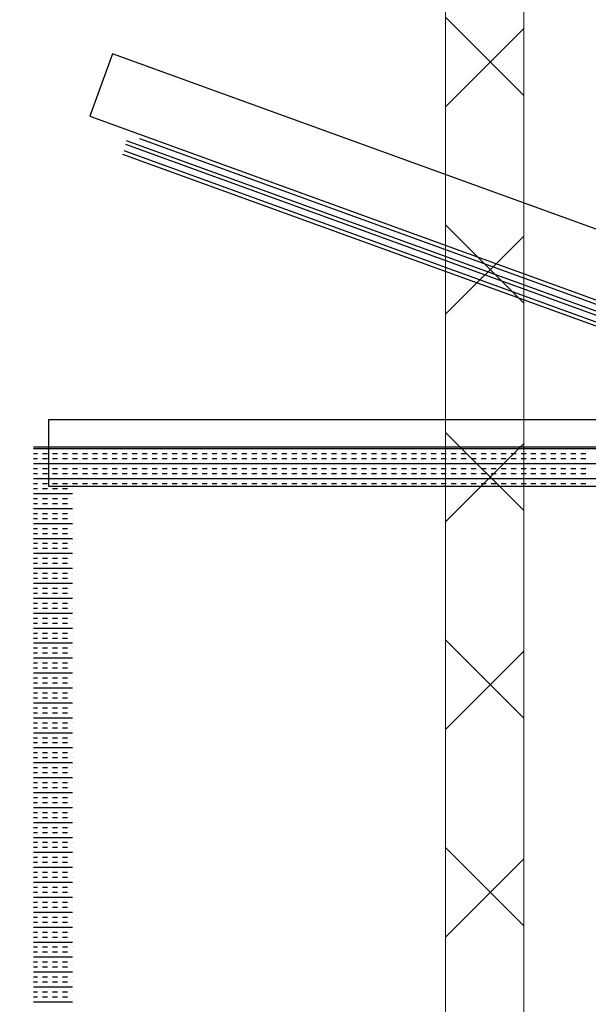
# Model space of a CAD drawing. Header units: millimetres. Extents: x -11575 to 52845, y -36266 to 23021.
# Tile 136 of 184: x 46679 to 47042, y 11729 to 12357. Entities that reach past the tile are written whole.
import ezdxf

# ---------------------------------------------------------------- set-up
doc = ezdxf.new("R2010")
doc.units = ezdxf.units.MM
doc.header["$MEASUREMENT"] = 0
doc.layers.add('GREY SCALE', color=9, linetype='Continuous', true_color=0x808080)
doc.layers.add('GREYSCALE', color=9, linetype='Continuous', lineweight=0, true_color=0x808080)
doc.layers.add('M-MEP-ELCT-TRUNKING', color=7, linetype='Continuous', lineweight=20, true_color=0x960000)

# ---------------------------------------------------------------- blocks, each defined once
blk = doc.blocks.new('FLOOR PLAN')
at = {"layer": 'GREYSCALE', "color": 0, "lineweight": -2}
for p, q in [((16737.83, 12335.64), (16723.38, 12295.83)), ((17364.8, 12108.04), (16737.83, 12335.64)), ((16723.38, 12295.83), (17350.35, 12068.23)), ((16755, 12281.58), (17316.95, 12077.58)), ((16746.02, 12277.86), (17321.45, 12068.96)), ((17322.21, 12071.05), (16746.78, 12279.95)), ((17318.43, 12063.01), (16744.52, 12271.36)), ((17319.21, 12065.16), (16745.3, 12273.5)), ((17363.9, 12101.9), (16696.89, 12101.9)), ((16696.89, 12101.9), (16696.89, 12059.55)), ((16687.27, 12084.61), (17388.96, 12084.61)), ((16687.27, 12083.42), (17388.96, 12083.42)), ((16687.27, 12080.24), (16689.97, 12080.24)), ((16693.15, 12080.24), (16696.33, 12080.24)), ((16699.51, 12080.24), (16702.7, 12080.24)), ((16705.88, 12080.24), (16709.06, 12080.24)), ((16712.25, 12080.24), (16715.43, 12080.24)), ((16718.61, 12080.24), (16721.79, 12080.24)), ((16724.98, 12080.24), (16728.16, 12080.24)), ((16731.34, 12080.24), (16734.52, 12080.24)), ((16737.71, 12080.24), (16740.89, 12080.24)), ((16744.07, 12080.24), (16747.26, 12080.24)), ((16750.44, 12080.24), (16753.62, 12080.24)), ((16756.8, 12080.24), (16759.99, 12080.24)), ((16763.17, 12080.24), (16766.35, 12080.24)), ((16769.53, 12080.24), (16772.72, 12080.24)), ((16775.9, 12080.24), (16779.08, 12080.24)), ((16782.26, 12080.24), (16785.45, 12080.24)), ((16788.63, 12080.24), (16791.81, 12080.24)), ((16795, 12080.24), (16798.18, 12080.24)), ((16801.36, 12080.24), (16804.54, 12080.24)), ((16807.73, 12080.24), (16810.91, 12080.24)), ((16814.09, 12080.24), (16817.27, 12080.24)), ((16820.46, 12080.24), (16823.64, 12080.24)), ((16826.82, 12080.24), (16830.01, 12080.24)), ((16833.19, 12080.24), (16836.37, 12080.24)), ((16839.55, 12080.24), (16842.74, 12080.24)), ((16845.92, 12080.24), (16849.1, 12080.24)), ((16852.28, 12080.24), (16855.47, 12080.24)), ((16858.65, 12080.24), (16861.83, 12080.24)), ((16865.01, 12080.24), (16868.2, 12080.24)), ((16871.38, 12080.24), (16874.56, 12080.24)), ((16877.75, 12080.24), (16880.93, 12080.24)), ((16884.11, 12080.24), (16887.29, 12080.24)), ((16890.48, 12080.24), (16893.66, 12080.24)), ((16896.84, 12080.24), (16900.02, 12080.24)), ((16903.21, 12080.24), (16906.39, 12080.24)), ((16909.57, 12080.24), (16912.76, 12080.24)), ((16915.94, 12080.24), (16919.12, 12080.24)), ((16922.3, 12080.24), (16925.49, 12080.24)), ((16928.67, 12080.24), (16931.85, 12080.24)), ((16935.03, 12080.24), (16938.22, 12080.24)), ((16941.4, 12080.24), (16944.58, 12080.24)), ((16947.76, 12080.24), (16950.95, 12080.24)), ((16954.13, 12080.24), (16957.31, 12080.24)), ((16960.5, 12080.24), (16963.68, 12080.24)), ((16966.86, 12080.24), (16970.04, 12080.24)), ((16973.23, 12080.24), (16976.41, 12080.24)), ((16979.59, 12080.24), (16982.77, 12080.24)), ((16985.96, 12080.24), (16989.14, 12080.24)), ((16992.32, 12080.24), (16995.51, 12080.24)), ((16998.69, 12080.24), (17001.87, 12080.24)), ((17005.05, 12080.24), (17008.24, 12080.24)), ((17011.42, 12080.24), (17014.6, 12080.24)), ((17017.78, 12080.24), (17020.97, 12080.24)), ((17024.15, 12080.24), (17027.33, 12080.24)), ((17030.51, 12080.24), (17033.7, 12080.24)), ((17036.88, 12080.24), (17040.06, 12080.24)), ((16687.27, 12077.05), (16689.97, 12077.05)), ((16687.27, 12073.87), (17388.96, 12073.87)), ((16693.15, 12077.05), (16696.33, 12077.05)), ((16699.51, 12077.05), (16702.7, 12077.05)), ((16705.88, 12077.05), (16709.06, 12077.05)), ((16712.25, 12077.05), (16715.43, 12077.05)), ((16718.61, 12077.05), (16721.79, 12077.05)), ((16724.98, 12077.05), (16728.16, 12077.05)), ((16731.34, 12077.05), (16734.52, 12077.05)), ((16737.71, 12077.05), (16740.89, 12077.05)), ((16744.07, 12077.05), (16747.26, 12077.05)), ((16750.44, 12077.05), (16753.62, 12077.05)), ((16756.8, 12077.05), (16759.99, 12077.05)), ((16763.17, 12077.05), (16766.35, 12077.05)), ((16769.53, 12077.05), (16772.72, 12077.05)), ((16775.9, 12077.05), (16779.08, 12077.05)), ((16782.26, 12077.05), (16785.45, 12077.05)), ((16788.63, 12077.05), (16791.81, 12077.05)), ((16795, 12077.05), (16798.18, 12077.05)), ((16801.36, 12077.05), (16804.54, 12077.05)), ((16807.73, 12077.05), (16810.91, 12077.05)), ((16814.09, 12077.05), (16817.27, 12077.05)), ((16820.46, 12077.05), (16823.64, 12077.05)), ((16826.82, 12077.05), (16830.01, 12077.05)), ((16833.19, 12077.05), (16836.37, 12077.05)), ((16839.55, 12077.05), (16842.74, 12077.05)), ((16845.92, 12077.05), (16849.1, 12077.05)), ((16852.28, 12077.05), (16855.47, 12077.05)), ((16858.65, 12077.05), (16861.83, 12077.05)), ((16865.01, 12077.05), (16868.2, 12077.05)), ((16871.38, 12077.05), (16874.56, 12077.05)), ((16877.75, 12077.05), (16880.93, 12077.05)), ((16884.11, 12077.05), (16887.29, 12077.05)), ((16890.48, 12077.05), (16893.66, 12077.05)), ((16896.84, 12077.05), (16900.02, 12077.05)), ((16903.21, 12077.05), (16906.39, 12077.05)), ((16909.57, 12077.05), (16912.76, 12077.05)), ((16915.94, 12077.05), (16919.12, 12077.05)), ((16922.3, 12077.05), (16925.49, 12077.05)), ((16928.67, 12077.05), (16931.85, 12077.05)), ((16935.03, 12077.05), (16938.22, 12077.05)), ((16941.4, 12077.05), (16944.58, 12077.05)), ((16947.76, 12077.05), (16950.95, 12077.05)), ((16954.13, 12077.05), (16957.31, 12077.05)), ((16960.5, 12077.05), (16963.68, 12077.05)), ((16966.86, 12077.05), (16970.04, 12077.05)), ((16973.23, 12077.05), (16976.41, 12077.05)), ((16979.59, 12077.05), (16982.77, 12077.05)), ((16985.96, 12077.05), (16989.14, 12077.05)), ((16992.32, 12077.05), (16995.51, 12077.05)), ((16998.69, 12077.05), (17001.87, 12077.05)), ((17005.05, 12077.05), (17008.24, 12077.05)), ((17011.42, 12077.05), (17014.6, 12077.05)), ((17017.78, 12077.05), (17020.97, 12077.05)), ((17024.15, 12077.05), (17027.33, 12077.05)), ((17030.51, 12077.05), (17033.7, 12077.05)), ((17036.88, 12077.05), (17040.06, 12077.05)), ((16687.27, 12070.69), (16689.97, 12070.69)), ((16687.27, 12067.5), (16689.97, 12067.5)), ((16693.15, 12070.69), (16696.33, 12070.69)), ((16693.15, 12067.5), (16696.33, 12067.5)), ((16699.51, 12070.69), (16702.7, 12070.69)), ((16699.51, 12067.5), (16702.7, 12067.5)), ((16705.88, 12070.69), (16709.06, 12070.69)), ((16705.88, 12067.5), (16709.06, 12067.5)), ((16712.25, 12070.69), (16715.43, 12070.69)), ((16712.25, 12067.5), (16715.43, 12067.5)), ((16718.61, 12070.69), (16721.79, 12070.69)), ((16718.61, 12067.5), (16721.79, 12067.5)), ((16724.98, 12070.69), (16728.16, 12070.69)), ((16724.98, 12067.5), (16728.16, 12067.5)), ((16731.34, 12070.69), (16734.52, 12070.69)), ((16731.34, 12067.5), (16734.52, 12067.5)), ((16737.71, 12070.69), (16740.89, 12070.69)), ((16737.71, 12067.5), (16740.89, 12067.5)), ((16744.07, 12070.69), (16747.26, 12070.69)), ((16744.07, 12067.5), (16747.26, 12067.5)), ((16750.44, 12070.69), (16753.62, 12070.69)), ((16750.44, 12067.5), (16753.62, 12067.5)), ((16756.8, 12070.69), (16759.99, 12070.69)), ((16756.8, 12067.5), (16759.99, 12067.5)), ((16763.17, 12070.69), (16766.35, 12070.69)), ((16763.17, 12067.5), (16766.35, 12067.5)), ((16769.53, 12070.69), (16772.72, 12070.69)), ((16769.53, 12067.5), (16772.72, 12067.5)), ((16775.9, 12070.69), (16779.08, 12070.69)), ((16775.9, 12067.5), (16779.08, 12067.5)), ((16782.26, 12070.69), (16785.45, 12070.69)), ((16782.26, 12067.5), (16785.45, 12067.5)), ((16788.63, 12070.69), (16791.81, 12070.69)), ((16788.63, 12067.5), (16791.81, 12067.5)), ((16795, 12070.69), (16798.18, 12070.69)), ((16795, 12067.5), (16798.18, 12067.5)), ((16801.36, 12070.69), (16804.54, 12070.69)), ((16801.36, 12067.5), (16804.54, 12067.5)), ((16807.73, 12070.69), (16810.91, 12070.69)), ((16807.73, 12067.5), (16810.91, 12067.5)), ((16814.09, 12070.69), (16817.27, 12070.69)), ((16814.09, 12067.5), (16817.27, 12067.5)), ((16820.46, 12070.69), (16823.64, 12070.69)), ((16820.46, 12067.5), (16823.64, 12067.5)), ((16826.82, 12070.69), (16830.01, 12070.69)), ((16826.82, 12067.5), (16830.01, 12067.5)), ((16833.19, 12070.69), (16836.37, 12070.69)), ((16833.19, 12067.5), (16836.37, 12067.5)), ((16839.55, 12070.69), (16842.74, 12070.69)), ((16839.55, 12067.5), (16842.74, 12067.5)), ((16845.92, 12070.69), (16849.1, 12070.69)), ((16845.92, 12067.5), (16849.1, 12067.5)), ((16852.28, 12070.69), (16855.47, 12070.69)), ((16852.28, 12067.5), (16855.47, 12067.5)), ((16858.65, 12070.69), (16861.83, 12070.69)), ((16858.65, 12067.5), (16861.83, 12067.5)), ((16865.01, 12070.69), (16868.2, 12070.69)), ((16865.01, 12067.5), (16868.2, 12067.5)), ((16871.38, 12070.69), (16874.56, 12070.69)), ((16871.38, 12067.5), (16874.56, 12067.5)), ((16877.75, 12070.69), (16880.93, 12070.69)), ((16877.75, 12067.5), (16880.93, 12067.5)), ((16884.11, 12070.69), (16887.29, 12070.69)), ((16884.11, 12067.5), (16887.29, 12067.5)), ((16890.48, 12070.69), (16893.66, 12070.69)), ((16890.48, 12067.5), (16893.66, 12067.5)), ((16896.84, 12070.69), (16900.02, 12070.69)), ((16896.84, 12067.5), (16900.02, 12067.5)), ((16903.21, 12070.69), (16906.39, 12070.69)), ((16903.21, 12067.5), (16906.39, 12067.5)), ((16909.57, 12070.69), (16912.76, 12070.69)), ((16909.57, 12067.5), (16912.76, 12067.5)), ((16915.94, 12070.69), (16919.12, 12070.69)), ((16915.94, 12067.5), (16919.12, 12067.5)), ((16922.3, 12070.69), (16925.49, 12070.69)), ((16922.3, 12067.5), (16925.49, 12067.5)), ((16928.67, 12070.69), (16931.85, 12070.69)), ((16928.67, 12067.5), (16931.85, 12067.5)), ((16935.03, 12070.69), (16938.22, 12070.69)), ((16935.03, 12067.5), (16938.22, 12067.5)), ((16941.4, 12070.69), (16944.58, 12070.69)), ((16941.4, 12067.5), (16944.58, 12067.5)), ((16947.76, 12070.69), (16950.95, 12070.69)), ((16947.76, 12067.5), (16950.95, 12067.5)), ((16954.13, 12070.69), (16957.31, 12070.69)), ((16954.13, 12067.5), (16957.31, 12067.5)), ((16960.5, 12070.69), (16963.68, 12070.69)), ((16960.5, 12067.5), (16963.68, 12067.5)), ((16966.86, 12070.69), (16970.04, 12070.69)), ((16966.86, 12067.5), (16970.04, 12067.5)), ((16973.23, 12070.69), (16976.41, 12070.69)), ((16973.23, 12067.5), (16976.41, 12067.5)), ((16979.59, 12070.69), (16982.77, 12070.69)), ((16979.59, 12067.5), (16982.77, 12067.5)), ((16985.96, 12070.69), (16989.14, 12070.69)), ((16985.96, 12067.5), (16989.14, 12067.5)), ((16992.32, 12070.69), (16995.51, 12070.69)), ((16992.32, 12067.5), (16995.51, 12067.5)), ((16998.69, 12070.69), (17001.87, 12070.69)), ((16998.69, 12067.5), (17001.87, 12067.5)), ((17005.05, 12070.69), (17008.24, 12070.69)), ((17005.05, 12067.5), (17008.24, 12067.5)), ((17011.42, 12070.69), (17014.6, 12070.69)), ((17011.42, 12067.5), (17014.6, 12067.5)), ((17017.78, 12070.69), (17020.97, 12070.69)), ((17017.78, 12067.5), (17020.97, 12067.5)), ((17024.15, 12070.69), (17027.33, 12070.69)), ((17024.15, 12067.5), (17027.33, 12067.5)), ((17030.51, 12070.69), (17033.7, 12070.69)), ((17030.51, 12067.5), (17033.7, 12067.5)), ((17036.88, 12070.69), (17040.06, 12070.69)), ((17036.88, 12067.5), (17040.06, 12067.5)), ((16687.27, 12064.32), (17388.96, 12064.32)), ((16687.27, 12061.14), (16689.97, 12061.14)), ((16693.15, 12061.14), (16696.33, 12061.14)), ((16699.51, 12061.14), (16702.7, 12061.14)), ((16705.88, 12061.14), (16709.06, 12061.14)), ((16712.25, 12061.14), (16715.43, 12061.14)), ((16718.61, 12061.14), (16721.79, 12061.14)), ((16724.98, 12061.14), (16728.16, 12061.14)), ((16731.34, 12061.14), (16734.52, 12061.14)), ((16737.71, 12061.14), (16740.89, 12061.14)), ((16744.07, 12061.14), (16747.26, 12061.14)), ((16750.44, 12061.14), (16753.62, 12061.14)), ((16756.8, 12061.14), (16759.99, 12061.14)), ((16763.17, 12061.14), (16766.35, 12061.14)), ((16769.53, 12061.14), (16772.72, 12061.14)), ((16775.9, 12061.14), (16779.08, 12061.14)), ((16782.26, 12061.14), (16785.45, 12061.14)), ((16788.63, 12061.14), (16791.81, 12061.14)), ((16795, 12061.14), (16798.18, 12061.14)), ((16801.36, 12061.14), (16804.54, 12061.14)), ((16807.73, 12061.14), (16810.91, 12061.14)), ((16814.09, 12061.14), (16817.27, 12061.14)), ((16820.46, 12061.14), (16823.64, 12061.14)), ((16826.82, 12061.14), (16830.01, 12061.14)), ((16833.19, 12061.14), (16836.37, 12061.14)), ((16839.55, 12061.14), (16842.74, 12061.14)), ((16845.92, 12061.14), (16849.1, 12061.14)), ((16852.28, 12061.14), (16855.47, 12061.14)), ((16858.65, 12061.14), (16861.83, 12061.14)), ((16865.01, 12061.14), (16868.2, 12061.14)), ((16871.38, 12061.14), (16874.56, 12061.14)), ((16877.75, 12061.14), (16880.93, 12061.14)), ((16884.11, 12061.14), (16887.29, 12061.14)), ((16890.48, 12061.14), (16893.66, 12061.14)), ((16896.84, 12061.14), (16900.02, 12061.14)), ((16903.21, 12061.14), (16906.39, 12061.14)), ((16909.57, 12061.14), (16912.76, 12061.14)), ((16915.94, 12061.14), (16919.12, 12061.14)), ((16922.3, 12061.14), (16925.49, 12061.14)), ((16928.67, 12061.14), (16931.85, 12061.14)), ((16935.03, 12061.14), (16938.22, 12061.14)), ((16941.4, 12061.14), (16944.58, 12061.14)), ((16947.76, 12061.14), (16950.95, 12061.14)), ((16954.13, 12061.14), (16957.31, 12061.14)), ((16960.5, 12061.14), (16963.68, 12061.14)), ((16966.86, 12061.14), (16970.04, 12061.14)), ((16973.23, 12061.14), (16976.41, 12061.14)), ((16979.59, 12061.14), (16982.77, 12061.14)), ((16985.96, 12061.14), (16989.14, 12061.14)), ((16992.32, 12061.14), (16995.51, 12061.14)), ((16998.69, 12061.14), (17001.87, 12061.14)), ((17005.05, 12061.14), (17008.24, 12061.14)), ((17011.42, 12061.14), (17014.6, 12061.14)), ((17017.78, 12061.14), (17020.97, 12061.14)), ((17024.15, 12061.14), (17027.33, 12061.14)), ((17030.51, 12061.14), (17033.7, 12061.14)), ((17036.88, 12061.14), (17040.06, 12061.14)), ((16687.27, 12057.96), (16689.97, 12057.96)), ((16687.27, 12054.77), (16712.33, 12054.77)), ((16693.15, 12057.96), (16696.33, 12057.96)), ((16696.89, 12059.55), (17363.9, 12059.55)), ((16699.51, 12057.96), (16702.7, 12057.96)), ((16705.88, 12057.96), (16709.06, 12057.96)), ((16712.25, 12057.96), (16712.33, 12057.96)), ((16712.33, 12059.55), (17363.9, 12059.55)), ((16687.27, 12051.59), (16689.97, 12051.59)), ((16687.27, 12048.41), (16689.97, 12048.41)), ((16693.15, 12051.59), (16696.33, 12051.59)), ((16693.15, 12048.41), (16696.33, 12048.41)), ((16699.51, 12051.59), (16702.7, 12051.59)), ((16699.51, 12048.41), (16702.7, 12048.41)), ((16705.88, 12051.59), (16709.06, 12051.59)), ((16705.88, 12048.41), (16709.06, 12048.41)), ((16712.25, 12051.59), (16712.33, 12051.59)), ((16712.25, 12048.41), (16712.33, 12048.41)), ((16687.27, 12045.23), (16712.33, 12045.23)), ((16687.27, 12042.04), (16689.97, 12042.04)), ((16693.15, 12042.04), (16696.33, 12042.04)), ((16699.51, 12042.04), (16702.7, 12042.04)), ((16705.88, 12042.04), (16709.06, 12042.04)), ((16712.25, 12042.04), (16712.33, 12042.04)), ((16687.27, 12038.86), (16689.97, 12038.86)), ((16687.27, 12035.68), (16712.33, 12035.68)), ((16693.15, 12038.86), (16696.33, 12038.86)), ((16699.51, 12038.86), (16702.7, 12038.86)), ((16705.88, 12038.86), (16709.06, 12038.86)), ((16712.25, 12038.86), (16712.33, 12038.86)), ((16687.27, 12032.5), (16689.97, 12032.5)), ((16687.27, 12029.31), (16689.97, 12029.31)), ((16693.15, 12032.5), (16696.33, 12032.5)), ((16693.15, 12029.31), (16696.33, 12029.31)), ((16699.51, 12032.5), (16702.7, 12032.5)), ((16699.51, 12029.31), (16702.7, 12029.31)), ((16705.88, 12032.5), (16709.06, 12032.5)), ((16705.88, 12029.31), (16709.06, 12029.31)), ((16712.25, 12032.5), (16712.33, 12032.5)), ((16712.25, 12029.31), (16712.33, 12029.31)), ((16687.27, 12026.13), (16712.33, 12026.13)), ((16687.27, 12022.95), (16689.97, 12022.95)), ((16693.15, 12022.95), (16696.33, 12022.95)), ((16699.51, 12022.95), (16702.7, 12022.95)), ((16705.88, 12022.95), (16709.06, 12022.95)), ((16712.25, 12022.95), (16712.33, 12022.95)), ((16687.27, 12019.76), (16689.97, 12019.76)), ((16687.27, 12016.58), (16712.33, 12016.58)), ((16693.15, 12019.76), (16696.33, 12019.76)), ((16699.51, 12019.76), (16702.7, 12019.76)), ((16705.88, 12019.76), (16709.06, 12019.76)), ((16712.25, 12019.76), (16712.33, 12019.76)), ((16687.27, 12013.4), (16689.97, 12013.4)), ((16687.27, 12010.22), (16689.97, 12010.22)), ((16693.15, 12013.4), (16696.33, 12013.4)), ((16693.15, 12010.22), (16696.33, 12010.22)), ((16699.51, 12013.4), (16702.7, 12013.4)), ((16699.51, 12010.22), (16702.7, 12010.22)), ((16705.88, 12013.4), (16709.06, 12013.4)), ((16705.88, 12010.22), (16709.06, 12010.22)), ((16712.25, 12013.4), (16712.33, 12013.4)), ((16712.25, 12010.22), (16712.33, 12010.22)), ((16687.27, 12007.03), (16712.33, 12007.03)), ((16687.27, 12003.85), (16689.97, 12003.85)), ((16693.15, 12003.85), (16696.33, 12003.85)), ((16699.51, 12003.85), (16702.7, 12003.85)), ((16705.88, 12003.85), (16709.06, 12003.85)), ((16712.25, 12003.85), (16712.33, 12003.85)), ((16687.27, 12000.67), (16689.97, 12000.67)), ((16693.15, 12000.67), (16696.33, 12000.67)), ((16699.51, 12000.67), (16702.7, 12000.67)), ((16705.88, 12000.67), (16709.06, 12000.67)), ((16712.25, 12000.67), (16712.33, 12000.67)), ((16687.27, 11997.49), (16712.33, 11997.49)), ((16687.27, 11994.3), (16689.97, 11994.3)), ((16693.15, 11994.3), (16696.33, 11994.3)), ((16699.51, 11994.3), (16702.7, 11994.3)), ((16705.88, 11994.3), (16709.06, 11994.3)), ((16712.25, 11994.3), (16712.33, 11994.3)), ((16687.27, 11991.12), (16689.97, 11991.12)), ((16687.27, 11987.94), (16712.33, 11987.94)), ((16693.15, 11991.12), (16696.33, 11991.12)), ((16699.51, 11991.12), (16702.7, 11991.12)), ((16705.88, 11991.12), (16709.06, 11991.12)), ((16712.25, 11991.12), (16712.33, 11991.12)), ((16687.27, 11984.75), (16689.97, 11984.75)), ((16687.27, 11981.57), (16689.97, 11981.57)), ((16693.15, 11984.75), (16696.33, 11984.75)), ((16693.15, 11981.57), (16696.33, 11981.57)), ((16699.51, 11984.75), (16702.7, 11984.75)), ((16699.51, 11981.57), (16702.7, 11981.57)), ((16705.88, 11984.75), (16709.06, 11984.75)), ((16705.88, 11981.57), (16709.06, 11981.57)), ((16712.25, 11984.75), (16712.33, 11984.75)), ((16712.25, 11981.57), (16712.33, 11981.57)), ((16687.27, 11978.39), (16712.33, 11978.39)), ((16687.27, 11975.21), (16689.97, 11975.21)), ((16693.15, 11975.21), (16696.33, 11975.21)), ((16699.51, 11975.21), (16702.7, 11975.21)), ((16705.88, 11975.21), (16709.06, 11975.21)), ((16712.25, 11975.21), (16712.33, 11975.21)), ((16687.27, 11972.02), (16689.97, 11972.02)), ((16687.27, 11968.84), (16712.33, 11968.84)), ((16693.15, 11972.02), (16696.33, 11972.02)), ((16699.51, 11972.02), (16702.7, 11972.02)), ((16705.88, 11972.02), (16709.06, 11972.02)), ((16712.25, 11972.02), (16712.33, 11972.02)), ((16687.27, 11965.66), (16689.97, 11965.66)), ((16687.27, 11962.48), (16689.97, 11962.48)), ((16693.15, 11965.66), (16696.33, 11965.66)), ((16693.15, 11962.48), (16696.33, 11962.48)), ((16699.51, 11965.66), (16702.7, 11965.66)), ((16699.51, 11962.48), (16702.7, 11962.48)), ((16705.88, 11965.66), (16709.06, 11965.66)), ((16705.88, 11962.48), (16709.06, 11962.48)), ((16712.25, 11965.66), (16712.33, 11965.66)), ((16712.25, 11962.48), (16712.33, 11962.48)), ((16687.27, 11959.29), (16712.33, 11959.29)), ((16687.27, 11956.11), (16689.97, 11956.11)), ((16693.15, 11956.11), (16696.33, 11956.11)), ((16699.51, 11956.11), (16702.7, 11956.11)), ((16705.88, 11956.11), (16709.06, 11956.11)), ((16712.25, 11956.11), (16712.33, 11956.11)), ((16687.27, 11952.93), (16689.97, 11952.93)), ((16687.27, 11949.75), (16712.33, 11949.75)), ((16693.15, 11952.93), (16696.33, 11952.93)), ((16699.51, 11952.93), (16702.7, 11952.93)), ((16705.88, 11952.93), (16709.06, 11952.93)), ((16712.25, 11952.93), (16712.33, 11952.93)), ((16687.27, 11946.56), (16689.97, 11946.56)), ((16687.27, 11943.38), (16689.97, 11943.38)), ((16693.15, 11946.56), (16696.33, 11946.56)), ((16693.15, 11943.38), (16696.33, 11943.38)), ((16699.51, 11946.56), (16702.7, 11946.56)), ((16699.51, 11943.38), (16702.7, 11943.38)), ((16705.88, 11946.56), (16709.06, 11946.56)), ((16705.88, 11943.38), (16709.06, 11943.38)), ((16712.25, 11946.56), (16712.33, 11946.56)), ((16712.25, 11943.38), (16712.33, 11943.38)), ((16687.27, 11940.2), (16712.33, 11940.2)), ((16687.27, 11937.01), (16689.97, 11937.01)), ((16693.15, 11937.01), (16696.33, 11937.01)), ((16699.51, 11937.01), (16702.7, 11937.01)), ((16705.88, 11937.01), (16709.06, 11937.01)), ((16712.25, 11937.01), (16712.33, 11937.01)), ((16687.27, 11933.83), (16689.97, 11933.83)), ((16687.27, 11930.65), (16712.33, 11930.65)), ((16693.15, 11933.83), (16696.33, 11933.83)), ((16699.51, 11933.83), (16702.7, 11933.83)), ((16705.88, 11933.83), (16709.06, 11933.83)), ((16712.25, 11933.83), (16712.33, 11933.83)), ((16687.27, 11927.47), (16689.97, 11927.47)), ((16687.27, 11924.28), (16689.97, 11924.28)), ((16693.15, 11927.47), (16696.33, 11927.47)), ((16693.15, 11924.28), (16696.33, 11924.28)), ((16699.51, 11927.47), (16702.7, 11927.47)), ((16699.51, 11924.28), (16702.7, 11924.28)), ((16705.88, 11927.47), (16709.06, 11927.47)), ((16705.88, 11924.28), (16709.06, 11924.28)), ((16712.25, 11927.47), (16712.33, 11927.47)), ((16712.25, 11924.28), (16712.33, 11924.28)), ((16687.27, 11921.1), (16712.33, 11921.1)), ((16687.27, 11917.92), (16689.97, 11917.92)), ((16693.15, 11917.92), (16696.33, 11917.92)), ((16699.51, 11917.92), (16702.7, 11917.92)), ((16705.88, 11917.92), (16709.06, 11917.92)), ((16712.25, 11917.92), (16712.33, 11917.92)), ((16687.27, 11914.74), (16689.97, 11914.74)), ((16687.27, 11911.55), (16712.33, 11911.55)), ((16693.15, 11914.74), (16696.33, 11914.74)), ((16699.51, 11914.74), (16702.7, 11914.74)), ((16705.88, 11914.74), (16709.06, 11914.74)), ((16712.25, 11914.74), (16712.33, 11914.74)), ((16687.27, 11908.37), (16689.97, 11908.37)), ((16687.27, 11905.19), (16689.97, 11905.19)), ((16693.15, 11908.37), (16696.33, 11908.37)), ((16693.15, 11905.19), (16696.33, 11905.19)), ((16699.51, 11908.37), (16702.7, 11908.37)), ((16699.51, 11905.19), (16702.7, 11905.19)), ((16705.88, 11908.37), (16709.06, 11908.37)), ((16705.88, 11905.19), (16709.06, 11905.19)), ((16712.25, 11908.37), (16712.33, 11908.37)), ((16712.25, 11905.19), (16712.33, 11905.19)), ((16687.27, 11902), (16712.33, 11902)), ((16687.27, 11898.82), (16689.97, 11898.82)), ((16693.15, 11898.82), (16696.33, 11898.82)), ((16699.51, 11898.82), (16702.7, 11898.82)), ((16705.88, 11898.82), (16709.06, 11898.82)), ((16712.25, 11898.82), (16712.33, 11898.82)), ((16687.27, 11895.64), (16689.97, 11895.64)), ((16687.27, 11892.46), (16712.33, 11892.46)), ((16693.15, 11895.64), (16696.33, 11895.64)), ((16699.51, 11895.64), (16702.7, 11895.64)), ((16705.88, 11895.64), (16709.06, 11895.64)), ((16712.25, 11895.64), (16712.33, 11895.64)), ((16687.27, 11889.27), (16689.97, 11889.27)), ((16687.27, 11886.09), (16689.97, 11886.09)), ((16693.15, 11889.27), (16696.33, 11889.27)), ((16693.15, 11886.09), (16696.33, 11886.09)), ((16699.51, 11889.27), (16702.7, 11889.27)), ((16699.51, 11886.09), (16702.7, 11886.09)), ((16705.88, 11889.27), (16709.06, 11889.27)), ((16705.88, 11886.09), (16709.06, 11886.09)), ((16712.25, 11889.27), (16712.33, 11889.27)), ((16712.25, 11886.09), (16712.33, 11886.09)), ((16687.27, 11882.91), (16712.33, 11882.91)), ((16687.27, 11879.73), (16689.97, 11879.73)), ((16693.15, 11879.73), (16696.33, 11879.73)), ((16699.51, 11879.73), (16702.7, 11879.73)), ((16705.88, 11879.73), (16709.06, 11879.73)), ((16712.25, 11879.73), (16712.33, 11879.73)), ((16687.27, 11876.54), (16689.97, 11876.54)), ((16687.27, 11873.36), (16712.33, 11873.36)), ((16693.15, 11876.54), (16696.33, 11876.54)), ((16699.51, 11876.54), (16702.7, 11876.54)), ((16705.88, 11876.54), (16709.06, 11876.54)), ((16712.25, 11876.54), (16712.33, 11876.54)), ((16687.27, 11870.18), (16689.97, 11870.18)), ((16687.27, 11867), (16689.97, 11867)), ((16693.15, 11870.18), (16696.33, 11870.18)), ((16693.15, 11867), (16696.33, 11867)), ((16699.51, 11870.18), (16702.7, 11870.18)), ((16699.51, 11867), (16702.7, 11867)), ((16705.88, 11870.18), (16709.06, 11870.18)), ((16705.88, 11867), (16709.06, 11867)), ((16712.25, 11870.18), (16712.33, 11870.18)), ((16712.25, 11867), (16712.33, 11867)), ((16687.27, 11863.81), (16712.33, 11863.81)), ((16687.27, 11860.63), (16689.97, 11860.63)), ((16693.15, 11860.63), (16696.33, 11860.63)), ((16699.51, 11860.63), (16702.7, 11860.63)), ((16705.88, 11860.63), (16709.06, 11860.63)), ((16712.25, 11860.63), (16712.33, 11860.63)), ((16687.27, 11857.45), (16689.97, 11857.45)), ((16687.27, 11854.26), (16712.33, 11854.26)), ((16693.15, 11857.45), (16696.33, 11857.45)), ((16699.51, 11857.45), (16702.7, 11857.45)), ((16705.88, 11857.45), (16709.06, 11857.45)), ((16712.25, 11857.45), (16712.33, 11857.45)), ((16687.27, 11851.08), (16689.97, 11851.08)), ((16687.27, 11847.9), (16689.97, 11847.9)), ((16693.15, 11851.08), (16696.33, 11851.08)), ((16693.15, 11847.9), (16696.33, 11847.9)), ((16699.51, 11851.08), (16702.7, 11851.08)), ((16699.51, 11847.9), (16702.7, 11847.9)), ((16705.88, 11851.08), (16709.06, 11851.08)), ((16705.88, 11847.9), (16709.06, 11847.9)), ((16712.25, 11851.08), (16712.33, 11851.08)), ((16712.25, 11847.9), (16712.33, 11847.9)), ((16687.27, 11844.72), (16712.33, 11844.72)), ((16687.27, 11841.53), (16689.97, 11841.53)), ((16693.15, 11841.53), (16696.33, 11841.53)), ((16699.51, 11841.53), (16702.7, 11841.53)), ((16705.88, 11841.53), (16709.06, 11841.53)), ((16712.25, 11841.53), (16712.33, 11841.53)), ((16687.27, 11838.35), (16689.97, 11838.35)), ((16687.27, 11835.17), (16712.33, 11835.17)), ((16693.15, 11838.35), (16696.33, 11838.35)), ((16699.51, 11838.35), (16702.7, 11838.35)), ((16705.88, 11838.35), (16709.06, 11838.35)), ((16712.25, 11838.35), (16712.33, 11838.35)), ((16687.27, 11831.99), (16689.97, 11831.99)), ((16687.27, 11828.8), (16689.97, 11828.8)), ((16693.15, 11831.99), (16696.33, 11831.99)), ((16693.15, 11828.8), (16696.33, 11828.8)), ((16699.51, 11831.99), (16702.7, 11831.99)), ((16699.51, 11828.8), (16702.7, 11828.8)), ((16705.88, 11831.99), (16709.06, 11831.99)), ((16705.88, 11828.8), (16709.06, 11828.8)), ((16712.25, 11831.99), (16712.33, 11831.99)), ((16712.25, 11828.8), (16712.33, 11828.8)), ((16687.27, 11825.62), (16712.33, 11825.62)), ((16687.27, 11822.44), (16689.97, 11822.44)), ((16693.15, 11822.44), (16696.33, 11822.44)), ((16699.51, 11822.44), (16702.7, 11822.44)), ((16705.88, 11822.44), (16709.06, 11822.44)), ((16712.25, 11822.44), (16712.33, 11822.44)), ((16687.27, 11819.25), (16689.97, 11819.25)), ((16687.27, 11816.07), (16712.33, 11816.07)), ((16693.15, 11819.25), (16696.33, 11819.25)), ((16699.51, 11819.25), (16702.7, 11819.25)), ((16705.88, 11819.25), (16709.06, 11819.25)), ((16712.25, 11819.25), (16712.33, 11819.25)), ((16687.27, 11812.89), (16689.97, 11812.89)), ((16687.27, 11809.71), (16689.97, 11809.71)), ((16693.15, 11812.89), (16696.33, 11812.89)), ((16693.15, 11809.71), (16696.33, 11809.71)), ((16699.51, 11812.89), (16702.7, 11812.89)), ((16699.51, 11809.71), (16702.7, 11809.71)), ((16705.88, 11812.89), (16709.06, 11812.89)), ((16705.88, 11809.71), (16709.06, 11809.71)), ((16712.25, 11812.89), (16712.33, 11812.89)), ((16712.25, 11809.71), (16712.33, 11809.71)), ((16687.27, 11806.52), (16712.33, 11806.52)), ((16687.27, 11803.34), (16689.97, 11803.34)), ((16693.15, 11803.34), (16696.33, 11803.34)), ((16699.51, 11803.34), (16702.7, 11803.34)), ((16705.88, 11803.34), (16709.06, 11803.34)), ((16712.25, 11803.34), (16712.33, 11803.34)), ((16687.27, 11800.16), (16689.97, 11800.16)), ((16687.27, 11796.98), (16712.33, 11796.98)), ((16693.15, 11800.16), (16696.33, 11800.16)), ((16699.51, 11800.16), (16702.7, 11800.16)), ((16705.88, 11800.16), (16709.06, 11800.16)), ((16712.25, 11800.16), (16712.33, 11800.16)), ((16687.27, 11793.79), (16689.97, 11793.79)), ((16687.27, 11790.61), (16689.97, 11790.61)), ((16693.15, 11793.79), (16696.33, 11793.79)), ((16693.15, 11790.61), (16696.33, 11790.61)), ((16699.51, 11793.79), (16702.7, 11793.79)), ((16699.51, 11790.61), (16702.7, 11790.61)), ((16705.88, 11793.79), (16709.06, 11793.79)), ((16705.88, 11790.61), (16709.06, 11790.61)), ((16712.25, 11793.79), (16712.33, 11793.79)), ((16712.25, 11790.61), (16712.33, 11790.61)), ((16687.27, 11787.43), (16712.33, 11787.43)), ((16687.27, 11784.25), (16689.97, 11784.25)), ((16693.15, 11784.25), (16696.33, 11784.25)), ((16699.51, 11784.25), (16702.7, 11784.25)), ((16705.88, 11784.25), (16709.06, 11784.25)), ((16712.25, 11784.25), (16712.33, 11784.25)), ((16687.27, 11781.06), (16689.97, 11781.06)), ((16687.27, 11777.88), (16712.33, 11777.88)), ((16693.15, 11781.06), (16696.33, 11781.06)), ((16699.51, 11781.06), (16702.7, 11781.06)), ((16705.88, 11781.06), (16709.06, 11781.06)), ((16712.25, 11781.06), (16712.33, 11781.06)), ((16687.27, 11774.7), (16689.97, 11774.7)), ((16687.27, 11771.51), (16689.97, 11771.51)), ((16693.15, 11774.7), (16696.33, 11774.7)), ((16693.15, 11771.51), (16696.33, 11771.51)), ((16699.51, 11774.7), (16702.7, 11774.7)), ((16699.51, 11771.51), (16702.7, 11771.51)), ((16705.88, 11774.7), (16709.06, 11774.7)), ((16705.88, 11771.51), (16709.06, 11771.51)), ((16712.25, 11774.7), (16712.33, 11774.7)), ((16712.25, 11771.51), (16712.33, 11771.51)), ((16687.27, 11768.33), (16712.33, 11768.33)), ((16687.27, 11765.15), (16689.97, 11765.15)), ((16693.15, 11765.15), (16696.33, 11765.15)), ((16699.51, 11765.15), (16702.7, 11765.15)), ((16705.88, 11765.15), (16709.06, 11765.15)), ((16712.25, 11765.15), (16712.33, 11765.15)), ((16687.27, 11761.97), (16689.97, 11761.97)), ((16687.27, 11758.78), (16712.33, 11758.78)), ((16693.15, 11761.97), (16696.33, 11761.97)), ((16699.51, 11761.97), (16702.7, 11761.97)), ((16705.88, 11761.97), (16709.06, 11761.97)), ((16712.25, 11761.97), (16712.33, 11761.97)), ((16687.27, 11755.6), (16689.97, 11755.6)), ((16687.27, 11752.42), (16689.97, 11752.42)), ((16693.15, 11755.6), (16696.33, 11755.6)), ((16693.15, 11752.42), (16696.33, 11752.42)), ((16699.51, 11755.6), (16702.7, 11755.6)), ((16699.51, 11752.42), (16702.7, 11752.42)), ((16705.88, 11755.6), (16709.06, 11755.6)), ((16705.88, 11752.42), (16709.06, 11752.42)), ((16712.25, 11755.6), (16712.33, 11755.6)), ((16712.25, 11752.42), (16712.33, 11752.42)), ((16687.27, 11749.24), (16712.33, 11749.24)), ((16687.27, 11746.05), (16689.97, 11746.05)), ((16693.15, 11746.05), (16696.33, 11746.05)), ((16699.51, 11746.05), (16702.7, 11746.05)), ((16705.88, 11746.05), (16709.06, 11746.05)), ((16712.25, 11746.05), (16712.33, 11746.05)), ((16687.27, 11742.87), (16689.97, 11742.87)), ((16693.15, 11742.87), (16696.33, 11742.87)), ((16699.51, 11742.87), (16702.7, 11742.87)), ((16705.88, 11742.87), (16709.06, 11742.87)), ((16712.25, 11742.87), (16712.33, 11742.87)), ((16687.27, 11739.69), (16712.33, 11739.69)), ((16687.27, 11736.5), (16689.97, 11736.5)), ((16693.15, 11736.5), (16696.33, 11736.5)), ((16699.51, 11736.5), (16702.7, 11736.5)), ((16705.88, 11736.5), (16709.06, 11736.5)), ((16712.25, 11736.5), (16712.33, 11736.5)), ((16687.27, 11733.32), (16689.97, 11733.32)), ((16687.27, 11730.14), (16712.33, 11730.14)), ((16693.15, 11733.32), (16696.33, 11733.32)), ((16699.51, 11733.32), (16702.7, 11733.32)), ((16705.88, 11733.32), (16709.06, 11733.32)), ((16712.25, 11733.32), (16712.33, 11733.32))]:
    blk.add_line(p, q, dxfattribs=at)

msp = doc.modelspace()

# ---------------------------------------------------------------- hatches: boundary and pattern name
at = {"layer": 'M-MEP-ELCT-TRUNKING'}
h = msp.add_hatch(dxfattribs=at)
h.set_pattern_fill('ANSI37', color=256, scale=750)
h.set_pattern_definition([(45, (-485.62, 0.14), (-66.29126, 66.29126), []), (135, (-485.62, 0.14), (-66.29126, -66.29126), [])])
edge = h.paths.add_edge_path()
edge.add_arc((47050.38, 11406.78), 50, 180, 270)
edge.add_line((47050.38, 11356.78), (50972.78, 11356.64))
edge.add_line((50972.78, 11356.64), (50972.78, 11306.64))
edge.add_line((50972.78, 11306.64), (43893.67, 11306.64))
edge.add_line((43893.67, 11306.64), (43943.67, 11356.64))
edge.add_line((43943.67, 11356.64), (46900.38, 11356.78))
edge.add_arc((46900.38, 11406.78), 50, 270, 360)
edge.add_line((46950.38, 11406.78), (46950.38, 12904.14))
edge.add_line((46950.38, 12904.14), (47000.38, 12904.14))
edge.add_line((47000.38, 12904.14), (47000.38, 11406.78))

# ---------------------------------------------------------------- linework, layer by layer
msp.add_lwpolyline([(47000.38, 11406.78, 0.414214), (47050.38, 11356.78), (50972.78, 11356.64), (50972.78, 11306.64), (43893.67, 11306.64), (43943.67, 11356.64), (46900.38, 11356.78, 0.414214), (46950.38, 11406.78), (46950.38, 12904.14), (47000.38, 12904.14), (47000.38, 11406.78)], format="xyb", dxfattribs=at)

# ---------------------------------------------------------------- block references
at = {"layer": 'GREY SCALE'}
msp.add_blockref('FLOOR PLAN', (30000, 0), dxfattribs=at)

doc.saveas('drawing.dxf')
